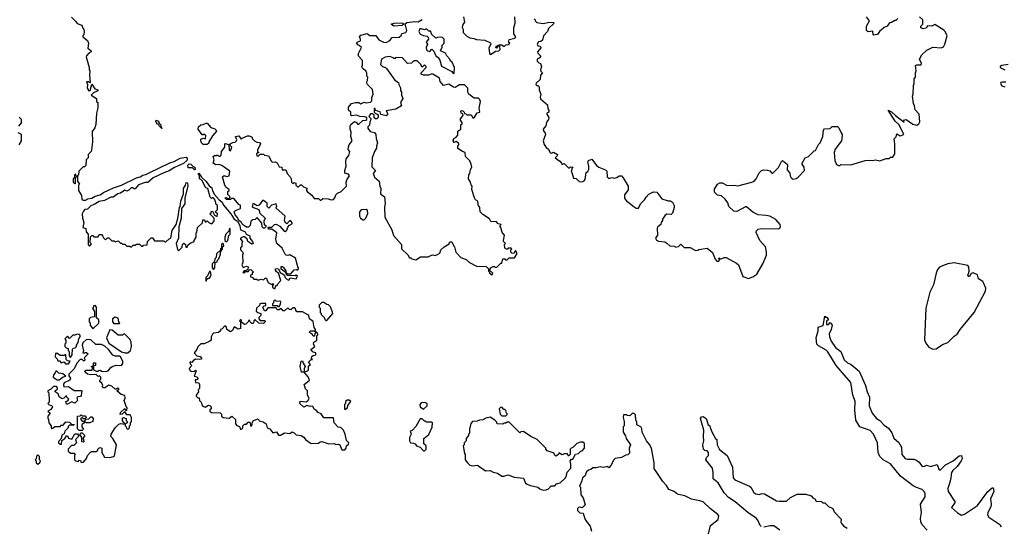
# Model space of a CAD drawing. Extents: x 2528705 to 2678277, y 911730 to 1023331.
# Tile 204 of 241: x 2617234 to 2626530, y 947497 to 952277. Entities that reach past the tile are written whole.
import ezdxf

# ---------------------------------------------------------------- set-up
doc = ezdxf.new("R2010")
doc.units = 0

msp = doc.modelspace()

# ---------------------------------------------------------------- linework, layer by layer
at = {"layer": '0CON20XD'}
for points in [[(2617721.7, 952301.7), (2617765, 952260), (2617775, 952240), (2617820, 952225), (2617828.3, 952198.3), (2617840, 952185), (2617842.5, 952165), (2617840, 952135), (2617830, 952125), (2617830, 952115), (2617875, 952080), (2617882.5, 952055), (2617878.3, 952008.3), (2617910, 951985), (2617910, 951975), (2617885, 951960), (2617863, 951937), (2617860, 951925), (2617867.5, 951905), (2617890, 951825), (2617890, 951805), (2617897.5, 951795), (2617892.5, 951755), (2617900, 951685), (2617895, 951680), (2617885, 951690), (2617865, 951690), (2617872.5, 951665), (2617870.7, 951630.7), (2617885, 951607.5), (2617899.3, 951610.7), (2617915, 951670), (2617943.6, 951623.6), (2617970, 951615), (2617970, 951605), (2617931.7, 951588.3), (2617910, 951565), (2617960, 951535), (2617960, 951505), (2617970, 951495), (2617972.5, 951445), (2617957.5, 951395), (2617951.7, 951288.3), (2617941.7, 951258.3), (2617918.3, 951221.7), (2617922.5, 951125), (2617911.7, 951048.3), (2617907.5, 951035), (2617880, 951005), (2617880, 950975), (2617860, 950955), (2617857, 950903), (2617845, 950890), (2617831.7, 950888.3), (2617791.7, 950848.3), (2617790, 950815), (2617780, 950805), (2617780, 950755), (2617797.5, 950725), (2617790, 950715), (2617790, 950665), (2617817, 950617), (2617821.7, 950581.7), (2617833.6, 950573.6), (2617855, 950573.8), (2617873.8, 950586.2), (2617915, 950594), (2617945, 950610.8), (2617995, 950626.2), (2618024.2, 950645.8), (2618119.7, 950690.3), (2618195, 950716.7), (2618335, 950786.7), (2618372.5, 950795), (2618395, 950810), (2618425, 950816.7), (2618456.8, 950833.2), (2618652.3, 950927.7), (2618690.7, 950939.3), (2618748.8, 950971.2), (2618805, 950980), (2618815, 950972.5), (2618815, 950952.5), (2618778.8, 950921.2), (2618695, 950883.3), (2618645, 950850), (2618595, 950833.3), (2618493.9, 950786.1), (2618445, 950740), (2618418.3, 950741.7), (2618355, 950720), (2618325, 950680), (2618315, 950680), (2618305, 950690), (2618285, 950690), (2618265, 950670), (2618245, 950660), (2618225, 950667.5), (2618185, 950640), (2618160, 950635), (2618115, 950602.5), (2618095, 950602.5), (2618035, 950572.5), (2617985, 950562.5), (2617937, 950533), (2617905, 950522.5), (2617875, 950490), (2617850, 950485), (2617835, 950470), (2617823.3, 950445), (2617827.5, 950405), (2617840, 950365), (2617830, 950315), (2617858.3, 950308.3), (2617860, 950275), (2617880, 950255), (2617880, 950155), (2617891.7, 950141.7), (2617910, 950155), (2617910, 950165), (2617900, 950175), (2617901.7, 950228.3), (2617915, 950240), (2617925, 950240), (2617935, 950230), (2617975, 950230), (2617985, 950250), (2618005, 950250), (2618020, 950235), (2618021.7, 950221.7), (2618045, 950200), (2618061.7, 950218.3), (2618075, 950220), (2618105, 950190), (2618125, 950190), (2618135, 950180), (2618165, 950190), (2618185, 950170), (2618195, 950170), (2618205, 950160), (2618225, 950160), (2618245, 950140), (2618275, 950140), (2618285, 950130), (2618305, 950150), (2618325, 950150), (2618335, 950160), (2618365, 950160), (2618385, 950140), (2618395, 950140), (2618401.7, 950148.3), (2618438.3, 950151.7), (2618440, 950185), (2618475, 950220), (2618488.3, 950218.3), (2618505, 950190), (2618595, 950190), (2618605, 950180), (2618615, 950180), (2618645, 950210), (2618660, 950215), (2618673, 950287), (2618710, 950345), (2618727, 950403), (2618742.5, 950505), (2618750, 950515), (2618753.6, 950566.4), (2618780, 950635), (2618780, 950685), (2618800, 950715), (2618805, 950740), (2618817, 950737), (2618820, 950705), (2618792.5, 950595), (2618791.7, 950538.3), (2618760, 950495), (2618756.7, 950405), (2618736.4, 950323.6), (2618733.6, 950216.4), (2618711.2, 950165), (2618725, 950110), (2618735, 950100), (2618748.3, 950111.7), (2618768.3, 950131.7), (2618770, 950155), (2618785, 950170), (2618800, 950155), (2618801.7, 950131.7), (2618815, 950130), (2618821.7, 950148.3), (2618841.7, 950168.3), (2618880, 950185), (2618880, 950195), (2618900, 950225), (2618900, 950265), (2618907, 950273), (2618913, 950317), (2618958.3, 950361.7), (2618961.7, 950388.3), (2618978.3, 950388.3), (2618985, 950370), (2618995, 950370), (2619005, 950380), (2619021.7, 950361.7), (2619048.3, 950351.7), (2619070, 950375), (2619070, 950405), (2619030, 950445), (2619040, 950455), (2619041.7, 950468.3), (2619055, 950470), (2619071.7, 950431.7), (2619098.3, 950421.7), (2619100, 950445), (2619080, 950465), (2619100, 950485), (2619100, 950525), (2619090, 950535), (2619080, 950575), (2619068.3, 950588.3), (2619055, 950600), (2619045, 950590), (2619031.7, 950601.7), (2619010, 950685), (2618991.7, 950691.7), (2618975, 950720)], [(2618975, 950720), (2618960, 950755), (2618945, 950770), (2618930, 950775), (2618930, 950805), (2618920, 950825), (2618925, 950830), (2618950.7, 950790.7), (2618995, 950750), (2619021.2, 950711.2), (2619049.3, 950689.3), (2619053.3, 950665), (2619071.2, 950631.2), (2619117, 950577), (2619146.1, 950556.1), (2619156.4, 950526.4), (2619226.1, 950446.1), (2619260, 950395), (2619290, 950375), (2619311.2, 950335), (2619317.5, 950295), (2619358.3, 950278.3), (2619373.3, 950253.3), (2619407.5, 950237.5), (2619407.5, 950215), (2619432.5, 950185), (2619437, 950163), (2619425, 950160), (2619387.5, 950185), (2619380, 950205), (2619357, 950227), (2619345, 950227.5), (2619320, 950215), (2619320, 950205), (2619337.5, 950185), (2619330, 950165), (2619330, 950135), (2619320, 950125), (2619320, 950105), (2619338.3, 950088.3), (2619342.5, 950075), (2619337.5, 950055), (2619340, 949985), (2619332.5, 949965), (2619345, 949940), (2619375, 949952.5), (2619390, 949945), (2619388.3, 949921.7), (2619375, 949910), (2619351.7, 949908.3), (2619341.7, 949891.7), (2619355, 949890), (2619365, 949900), (2619395, 949900), (2619401.7, 949918.3), (2619415, 949920), (2619440, 949895), (2619430, 949885), (2619428.3, 949871.7), (2619411.7, 949868.3), (2619411.7, 949851.7), (2619428.3, 949848.3), (2619445, 949830), (2619471.7, 949828.3), (2619485, 949820), (2619515, 949827.5), (2619537, 949823), (2619551.7, 949838.3), (2619565, 949840), (2619570, 949815), (2619583.6, 949793.6), (2619615, 949780), (2619628.3, 949788.3), (2619630, 949775), (2619620, 949765), (2619620, 949755), (2619635, 949740), (2619645, 949740), (2619651.7, 949768.3), (2619665, 949770), (2619670, 949785), (2619700, 949815), (2619677.5, 949885), (2619657, 949897), (2619647.5, 949915), (2619650, 949925), (2619665, 949930), (2619676.7, 949926.7), (2619693.3, 949893.3), (2619730, 949870), (2619740, 949845), (2619760, 949825), (2619775, 949820), (2619788.3, 949841.7), (2619845, 949832.5), (2619857, 949857), (2619845, 949867.5), (2619835, 949860), (2619763, 949863), (2619750, 949875), (2619750, 949890), (2619703.3, 949923.3), (2619701.7, 949948.3), (2619715, 949950), (2619725, 949940), (2619746.7, 949906.7), (2619750, 949890), (2619765, 949880), (2619795, 949880), (2619825, 949917.5), (2619845, 949920), (2619857, 949913), (2619867.5, 949925), (2619867.5, 949935), (2619860, 949945), (2619838.3, 950028.3), (2619785, 950060), (2619765, 950052.5), (2619750, 950055), (2619740, 950065), (2619713, 950123), (2619660, 950165), (2619652.5, 950205), (2619660, 950265), (2619615, 950300), (2619581.7, 950301.7), (2619580, 950315), (2619585, 950320), (2619615, 950320), (2619640, 950345), (2619655, 950347.5), (2619688.3, 950328.3), (2619730.7, 950280.7), (2619741.7, 950278.3), (2619755, 950290), (2619765, 950320), (2619781.7, 950338.3), (2619810, 950355), (2619795, 950380), (2619781.7, 950378.3), (2619755, 950350), (2619740, 950365), (2619732.5, 950385), (2619740, 950425), (2619651.7, 950501.7), (2619660, 950515), (2619655, 950540), (2619611.7, 950528.3), (2619585, 950500), (2619570, 950515), (2619570, 950545), (2619535, 950570), (2619525, 950570), (2619493.6, 950526.4), (2619475, 950522.5), (2619445, 950540), (2619435, 950540), (2619430, 950515), (2619440, 950505), (2619490, 950485), (2619501.7, 950451.7), (2619550, 950405), (2619540, 950375), (2619541.7, 950341.7), (2619558.3, 950338.3), (2619558.3, 950321.7), (2619545, 950310), (2619535, 950310), (2619521.7, 950321.7), (2619518.3, 950358.3), (2619475, 950410), (2619457, 950393), (2619435, 950387.5), (2619417.5, 950375), (2619410, 950335), (2619395, 950320), (2619375, 950320), (2619337.5, 950345), (2619327.5, 950365), (2619301.7, 950381.7), (2619290.7, 950410.7), (2619266.7, 950435), (2619260, 950465), (2619271.7, 950478.3), (2619320, 950495), (2619318.3, 950528.3), (2619305, 950530), (2619255, 950590), (2619235, 950590), (2619225, 950580), (2619185, 950580), (2619170, 950595), (2619185, 950600), (2619195, 950590), (2619215, 950590), (2619220, 950605), (2619198.3, 950628.3), (2619200, 950655), (2619210, 950665), (2619210, 950675), (2619183.6, 950693.6), (2619170, 950715), (2619147.5, 950795), (2619165, 950807.5), (2619185, 950797.5), (2619210, 950805), (2619217, 950847), (2619141.7, 950901.7), (2619115, 950910), (2619085, 950907.5), (2619060, 950925), (2619070, 950955), (2619060, 950985), (2619075, 951000), (2619085, 950990), (2619095, 951000), (2619105, 951000), (2619115, 950990), (2619125, 950990), (2619135, 951000), (2619140, 951035), (2619170, 951075), (2619170, 951105), (2619175, 951110), (2619208.3, 951098.3), (2619210, 951045), (2619225, 951040), (2619237.5, 951075), (2619221.7, 951091.7), (2619220, 951105), (2619245, 951120), (2619267, 951123), (2619280, 951135), (2619282.5, 951145), (2619270, 951175), (2619301.7, 951181.7), (2619325, 951150), (2619335, 951160), (2619385, 951182.5), (2619401.7, 951181.7), (2619428.3, 951168.3), (2619430, 951155), (2619450, 951135), (2619473, 951123), (2619498.8, 951118.8), (2619507.5, 951105), (2619480, 951045), (2619480, 951035), (2619490, 951025), (2619470, 951015), (2619471.7, 950991.7), (2619485, 950990), (2619505, 951010), (2619535, 951010), (2619545, 951000), (2619581.7, 950991.7), (2619610.7, 950940.7), (2619625, 950932.5), (2619645, 950937.5), (2619665, 950927.5), (2619685, 950890), (2619710, 950885), (2619711.7, 950861.7), (2619745, 950860), (2619750, 950855), (2619757.5, 950825), (2619787.5, 950795), (2619796.7, 950776.7), (2619800, 950745), (2619811.7, 950731.7), (2619825, 950740), (2619840, 950735), (2619840, 950715), (2619855, 950700), (2619865, 950700), (2619885, 950720), (2619895, 950720), (2619911.7, 950701.7), (2619946.2, 950686.2), (2619942.5, 950665), (2619947.5, 950655), (2619993, 950623), (2620015, 950590), (2620055, 950590), (2620075, 950570), (2620095, 950590), (2620145, 950587.5), (2620175, 950577.5), (2620195, 950580), (2620210, 950595), (2620220, 950625), (2620235, 950640), (2620270, 950655), (2620320, 950705), (2620317.5, 950745), (2620322.5, 950765), (2620347.5, 950805), (2620338.3, 950818.3), (2620305, 950830), (2620302.5, 950855), (2620316.7, 950895), (2620312.5, 950935), (2620317.5, 950965), (2620340, 950995), (2620350, 951035), (2620333.6, 951053.6), (2620338.3, 951078.3), (2620343.9, 951096.1), (2620372.5, 951135), (2620360, 951175), (2620363.3, 951215), (2620353.3, 951245), (2620352.5, 951275), (2620360.7, 951289.3), (2620395, 951317.5), (2620416.4, 951306.4), (2620423, 951293), (2620435, 951292.5), (2620473, 951327), (2620501.7, 951328.3), (2620510, 951335), (2620510, 951355), (2620491.7, 951361.7), (2620445, 951362.5), (2620415, 951377.5), (2620365, 951370), (2620360, 951375), (2620360, 951405), (2620337.5, 951425), (2620338.3, 951451.7), (2620365, 951487.5), (2620405, 951497.5), (2620437, 951497), (2620455, 951482.5), (2620485, 951500), (2620505, 951492.5), (2620545, 951500), (2620557.5, 951512.5), (2620558.3, 951541.7), (2620570, 951575), (2620565, 951620), (2620517.5, 951665), (2620507.5, 951685), (2620517.5, 951705), (2620520, 951735), (2620510, 951745), (2620510, 951775), (2620498.3, 951798.3), (2620473.6, 951813.6), (2620463, 951833), (2620471.7, 951848.3), (2620471.7, 951891.7), (2620435, 951930), (2620428.3, 951951.7), (2620460, 952015), (2620440, 952035), (2620425, 952040), (2620417.5, 952055), (2620420, 952065), (2620451.7, 952078.3), (2620452.5, 952095), (2620443.3, 952115), (2620455, 952130), (2620515, 952147.5), (2620538.3, 952128.3), (2620597, 952127), (2620625, 952087.5), (2620670, 952065), (2620695, 952062.5), (2620729.3, 952080.7), (2620751.7, 952108.3), (2620816.4, 952113.6), (2620838.3, 952131.7), (2620841.7, 952148.3), (2620880, 952155), (2620887.5, 952175), (2620877.5, 952225), (2620870, 952235), (2620889.1, 952250.9), (2620965, 952261.4), (2620995, 952256), (2621035, 952278.8)], [(2621422.5, 952305), (2621432.5, 952255), (2621418.3, 952231.7), (2621412.5, 952205), (2621420, 952185), (2621420, 952155), (2621455, 952122.5), (2621485, 952106.7), (2621521.2, 952101.2), (2621545, 952090), (2621625, 952084), (2621679.3, 952059.3), (2621682.5, 952045), (2621663, 952013), (2621668.3, 951958.3), (2621675, 951950), (2621685, 951952.5), (2621725, 951980), (2621757, 951983), (2621770, 951995), (2621768.3, 952028.3), (2621750, 952030), (2621735, 952010), (2621730, 952015), (2621735, 952030), (2621750, 952030), (2621755, 952040), (2621785, 952040), (2621807, 952023), (2621825, 952040), (2621847, 952043), (2621860, 952055), (2621850, 952065), (2621855, 952090), (2621907, 952103), (2621918.3, 952111.7), (2621900, 952145), (2621900, 952205), (2621912.5, 952245), (2621907.5, 952305)], [(2622090, 952285), (2622100, 952275), (2622100, 952265), (2622115, 952250), (2622175, 952240), (2622235, 952252.5), (2622275, 952250), (2622280, 952245), (2622227.5, 952195), (2622217.5, 952165), (2622180, 952125), (2622170, 952085), (2622155, 952070), (2622131.7, 952068.3), (2622120, 952045), (2622125, 952030), (2622145, 952027.5), (2622156.7, 952015), (2622122.5, 951975), (2622125, 951960), (2622150, 951935), (2622150, 951925), (2622135, 951910), (2622120, 951905), (2622120, 951885), (2622135, 951870), (2622150, 951865), (2622160, 951835), (2622150, 951805), (2622153, 951793), (2622170, 951775), (2622150, 951755), (2622147, 951713), (2622110.7, 951679.3), (2622107.5, 951665), (2622115, 951657.5), (2622127, 951657), (2622137.5, 951645), (2622137.5, 951615), (2622152.5, 951575), (2622147.5, 951545), (2622151.7, 951531.7), (2622216.7, 951475), (2622220, 951435), (2622230, 951425), (2622230, 951405), (2622210, 951395), (2622210, 951385), (2622220.7, 951370.7)], [(2622220.7, 951370.7), (2622230, 951355), (2622227.5, 951335), (2622208.3, 951311.7), (2622202.5, 951275), (2622177.5, 951245), (2622178.3, 951228.3), (2622196.2, 951206.2), (2622197.5, 951195), (2622176.7, 951135), (2622185, 951100), (2622205, 951070), (2622226.7, 951056.7), (2622240.7, 951020.7), (2622255, 951017.5), (2622275, 951027.5), (2622310, 951005), (2622308.3, 950991.7), (2622290, 950975), (2622333, 950943), (2622350, 950925), (2622351.7, 950911.7), (2622375, 950920), (2622415, 950880), (2622425, 950880), (2622435, 950890), (2622460, 950885), (2622450, 950875), (2622440, 950845), (2622447, 950837), (2622461.7, 950781.7), (2622488.3, 950778.3), (2622515, 950750), (2622545, 950747.5), (2622563, 950757), (2622571.7, 950768.3), (2622582.5, 950835), (2622596.4, 950843.6), (2622606.2, 950865), (2622607.5, 950895), (2622597.5, 950935), (2622605, 950947.5), (2622635, 950960), (2622680.7, 950900.7), (2622700, 950885), (2622765, 950860), (2622778.3, 950848.3), (2622780, 950795), (2622795, 950780), (2622825, 950787.5), (2622845, 950782.5), (2622871.7, 950788.3), (2622895, 950802.5), (2622915, 950802.5), (2622932.5, 950785), (2622977.5, 950705), (2622977, 950673), (2622942.5, 950625), (2622943, 950593), (2622965, 950562.5), (2622975, 950560), (2623035, 950510), (2623055, 950500), (2623075, 950500), (2623095, 950540), (2623133, 950577), (2623147, 950603), (2623175, 950632.5), (2623217, 950653), (2623249.3, 950649.3), (2623295, 950587.5), (2623355, 950567.5), (2623377, 950567), (2623396.4, 950556.4), (2623412.5, 950525), (2623412.5, 950505), (2623397, 950453), (2623385, 950440), (2623345, 950443.3), (2623327, 950433), (2623302.5, 950395), (2623301.7, 950381.7), (2623290, 950365), (2623287.5, 950345), (2623257, 950323), (2623250.7, 950309.3), (2623256.7, 950245), (2623237.5, 950215), (2623247, 950197), (2623265, 950187.5), (2623325, 950180), (2623345, 950170), (2623373, 950143), (2623415, 950140), (2623425, 950132.5), (2623455, 950137.5), (2623475, 950160), (2623508.3, 950128.3), (2623565, 950127.5), (2623615, 950100), (2623637, 950103), (2623645, 950110), (2623725, 950120), (2623775, 950080), (2623798.3, 950018.3), (2623815, 950000), (2623835, 950000), (2623840, 950015), (2623830, 950025), (2623835, 950030), (2623840, 950020), (2623855, 950020), (2623885, 950032.5), (2623905, 950032.5), (2624000.7, 949980.7), (2624020, 949965), (2624062.5, 949855), (2624115, 949836.7), (2624155, 949851.2), (2624193.3, 949875), (2624251.2, 949975), (2624286, 950055), (2624285.8, 950085), (2624273.9, 950133.9), (2624221.2, 950195), (2624188.3, 950268.3), (2624190, 950285), (2624205, 950300), (2624235, 950307.5), (2624396.4, 950303.6), (2624409.3, 950310.7), (2624417.5, 950325), (2624412.5, 950345), (2624372.3, 950392.3), (2624315, 950423.3), (2624278.8, 950431.2), (2624205, 950436.7), (2624155, 950460), (2624095, 950512.5), (2624085, 950512.5), (2624005, 950467.5), (2623975, 950470), (2623930, 950515), (2623918.3, 950548.3), (2623895, 950582.5), (2623860, 950615), (2623821.7, 950621.7), (2623795, 950650), (2623793, 950677), (2623822.5, 950725), (2623845, 950737.5), (2623865, 950737.5), (2623913.6, 950713.6), (2623975, 950716), (2624015, 950708.8), (2624145, 950743.8), (2624167.5, 950755), (2624187.5, 950775), (2624216.4, 950833.6), (2624236.4, 950853.6), (2624255, 950860), (2624295, 950857.5), (2624315, 950850), (2624335, 950830), (2624345, 950830), (2624398.3, 950881.7), (2624425, 950940), (2624435, 950950), (2624481.7, 950911.7), (2624480.7, 950860.7), (2624505, 950830), (2624506.7, 950805), (2624516.7, 950785), (2624535, 950773.3), (2624565, 950780), (2624585, 950792.5), (2624642.5, 950855), (2624640, 950885), (2624620, 950915), (2624620, 950925), (2624650, 950975), (2624680, 950985), (2624735, 951040), (2624747, 951043), (2624775, 951100), (2624790, 951115), (2624817.5, 951175), (2624822.5, 951235), (2624831.7, 951248.3), (2624885, 951250), (2624905, 951270), (2624955, 951270), (2624968.3, 951258.3), (2624988.3, 951208.3), (2625000, 951195), (2624997, 951153), (2624993.3, 951135), (2624933.8, 951055), (2624923.3, 951025), (2624928.3, 950948.3), (2624945, 950910), (2624963, 950903), (2624977, 950903), (2624985, 950910), (2625081.7, 950908.3), (2625215, 950950), (2625265, 950953.3), (2625285, 950948.8), (2625315, 950956.2), (2625355, 950946.7), (2625413.6, 950966.4), (2625441.7, 950968.3), (2625455, 950980), (2625478.3, 950981.7), (2625497.5, 951012.5), (2625496.7, 951105), (2625488.3, 951151.7), (2625508.3, 951171.7), (2625515, 951200), (2625545, 951180), (2625580, 951195), (2625536, 951285), (2625500.5, 951320.5), (2625432.5, 951425), (2625465, 951408.8), (2625501.9, 951371.9), (2625585, 951310), (2625581.7, 951321.7), (2625587, 951333), (2625604, 951336), (2625665, 951290), (2625705, 951282.5), (2625722.5, 951295), (2625732.5, 951315), (2625726.4, 951386.4), (2625688.3, 951428.3), (2625682.5, 951465), (2625672.5, 951485), (2625663.3, 951555), (2625670, 951575), (2625672.5, 951655), (2625680, 951675), (2625680, 951725), (2625690, 951735), (2625690, 951775), (2625697.5, 951795), (2625692.5, 951845), (2625705, 951852.5), (2625745, 951850), (2625747, 951867), (2625735, 951890), (2625730, 951905), (2625752.5, 951945), (2625799.3, 951990.7), (2625855, 952017.5), (2625935, 952012.5), (2625955, 952022.5), (2625967.5, 952045), (2625990, 952125), (2625972.5, 952165), (2625959.5, 952179.5), (2625875, 952232.5), (2625845, 952217.5), (2625805, 952220), (2625791.7, 952198.3), (2625762.5, 952192.5), (2625741.7, 952201.7), (2625743, 952217), (2625760, 952235), (2625760, 952275), (2625730, 952305)], [(2625523, 952287), (2625505, 952270), (2625495, 952270), (2625465, 952250), (2625445, 952247.5), (2625423, 952217), (2625395, 952202.5), (2625350, 952165), (2625331.7, 952138.3), (2625295, 952130), (2625290, 952135), (2625288.3, 952168.3), (2625245, 952162.5), (2625230, 952175), (2625230, 952215), (2625257.5, 952265), (2625230, 952305)], [(2620765, 952217.5), (2620740, 952235), (2620770, 952245), (2620835, 952248.6), (2620850, 952245), (2620860, 952235), (2620845, 952222.5), (2620765, 952217.5)], [(2621325, 951770), (2621335, 951772.5), (2621337.5, 951825), (2621316.1, 951876.1), (2621300, 951885), (2621293.3, 951905), (2621266.4, 951936.4), (2621255, 951960), (2621207.5, 951985), (2621221.7, 952018.3), (2621222.5, 952037.5), (2621240, 952055), (2621240, 952095), (2621225, 952110), (2621205, 952112.5), (2621175, 952110), (2621163, 952103), (2621121.7, 952141.7), (2621115, 952170), (2621095, 952170), (2621075, 952190), (2621055, 952182.5), (2621025, 952192.5), (2621010, 952190), (2621003, 952167), (2621015, 952140), (2621045, 952127.5), (2621081.7, 952121.7), (2621091.7, 952111.7), (2621092.5, 952095), (2621072.5, 952065), (2621082.5, 952045), (2621070, 952015), (2621073.6, 951993.6), (2621085, 951982.5), (2621105, 951977.5), (2621125, 952000), (2621145, 951980), (2621162.5, 951935), (2621185, 951920), (2621200, 951895), (2621217.5, 951837.5), (2621315, 951790), (2621325, 951770)], [(2621695, 949870), (2621700, 949885), (2621670, 949915), (2621680, 949925), (2621680, 949935), (2621705, 949950), (2621715, 949950), (2621725, 949940), (2621738.3, 949941.7), (2621775, 949980), (2621785, 949980), (2621795, 950020), (2621815, 950020), (2621821.7, 950011.7), (2621835, 950010), (2621855, 950030), (2621905, 950030), (2621927.5, 950065), (2621927, 950077), (2621915, 950100), (2621898.3, 950071.7), (2621880, 950075), (2621870, 950085), (2621870, 950105), (2621880, 950115), (2621875, 950120), (2621845, 950120), (2621835, 950110), (2621813, 950123), (2621810, 950155), (2621820, 950165), (2621803, 950183), (2621800, 950195), (2621810, 950245), (2621788.3, 950268.3), (2621777, 950317), (2621770, 950325), (2621770, 950335), (2621780, 950345), (2621751.7, 950351.7), (2621735, 950370), (2621681.7, 950371.7), (2621669.3, 950399.3), (2621605, 950440), (2621580, 950465), (2621577.5, 950505), (2621560.7, 950530.7), (2621560, 950565), (2621537, 950577), (2621527.5, 950595), (2621502.5, 950675), (2621507, 950707), (2621495, 950720), (2621490, 950745), (2621470, 950775), (2621473.3, 950815), (2621483.6, 950826.4), (2621490, 950865), (2621502.5, 950885), (2621497.5, 950915), (2621482.5, 950945), (2621442.5, 950985), (2621440, 951025), (2621413, 951033), (2621371.7, 951061.7), (2621370, 951085), (2621380, 951095), (2621378.3, 951108.3), (2621355, 951127.5), (2621335, 951120), (2621327.5, 951135), (2621333.6, 951156.4), (2621355, 951167.5), (2621371.7, 951188.3), (2621370, 951225), (2621400, 951245), (2621400, 951285), (2621410, 951295), (2621410, 951305), (2621392.5, 951335), (2621420, 951375), (2621418.3, 951388.3), (2621402.5, 951395), (2621400, 951415), (2621405, 951420), (2621417, 951417), (2621430, 951405), (2621431.7, 951391.7), (2621445, 951390), (2621455, 951380), (2621495, 951380), (2621511.7, 951351.7), (2621525, 951350), (2621551.7, 951398.3), (2621577.5, 951405), (2621573, 951443), (2621583.8, 951505), (2621576, 951526), (2621565, 951537.5), (2621525, 951537.5), (2621475, 951573.3), (2621466.2, 951595), (2621465, 951630), (2621431.7, 951661.7), (2621385, 951661.2), (2621345, 951636.7), (2621329.3, 951639.3), (2621285, 951667.5), (2621235, 951657.5), (2621202.5, 951695), (2621196.4, 951726.4), (2621135, 951762.5), (2621125, 951767.5), (2621095, 951752.5), (2621045, 951752.5), (2621025, 951762.5), (2621023, 951777), (2621070, 951825), (2621070, 951835), (2621055, 951850), (2621035, 951830), (2621018.3, 951858.3), (2620985, 951890), (2620955, 951890), (2620931.7, 951868.3), (2620895, 951862.5), (2620847, 951917), (2620785, 951920), (2620778.3, 951911.7), (2620765, 951910), (2620758.3, 951918.3), (2620729.3, 951929.3), (2620685, 951923.8), (2620650, 951905), (2620640, 951855), (2620660, 951835), (2620687.5, 951827.5), (2620698.3, 951818.3), (2620775, 951707.5), (2620810, 951685), (2620812.5, 951665), (2620827.5, 951635), (2620828.3, 951608.3), (2620840, 951595), (2620840, 951565), (2620850, 951535), (2620827.5, 951495), (2620837.5, 951465), (2620785, 951432.5), (2620693, 951417), (2620706.7, 951395), (2620705, 951380), (2620695, 951370), (2620643, 951383), (2620638.3, 951408.3), (2620591.7, 951421.7), (2620588.3, 951438.3), (2620581.7, 951438.3), (2620580, 951405), (2620591.7, 951391.7), (2620605, 951390), (2620618.3, 951378.3), (2620617, 951353), (2620607, 951343), (2620593, 951343), (2620581.7, 951351.7), (2620580, 951375), (2620568.3, 951388.3), (2620545, 951390), (2620530, 951365), (2620550, 951345), (2620550, 951335), (2620538.3, 951311.7), (2620537, 951283), (2620520, 951265), (2620520, 951255), (2620543.3, 951223.3), (2620585, 951212.5), (2620597.5, 951195), (2620600, 951155), (2620613.3, 951115), (2620602.5, 951085), (2620602.5, 951065), (2620582.5, 951035), (2620560, 950975), (2620558.3, 950888.3), (2620592.5, 950855), (2620572.5, 950825), (2620585, 950790), (2620627.5, 950755), (2620632.5, 950705), (2620642.5, 950685), (2620640, 950635), (2620677.5, 950605), (2620683.3, 950545), (2620677.5, 950505), (2620682.5, 950415), (2620746.7, 950295), (2620761.7, 950241.7), (2620837, 950157), (2620837.5, 950115), (2620899.3, 950059.3), (2620915, 950030), (2620925, 950030), (2620935, 950020), (2620975, 950012.5), (2621018.3, 950038.3), (2621091.7, 950038.3), (2621123, 950057), (2621135, 950060), (2621155, 950052.5), (2621177, 950063), (2621200, 950075), (2621210, 950105), (2621240, 950135), (2621288.3, 950161.7), (2621295, 950180), (2621315, 950180), (2621331.7, 950141.7), (2621340, 950135), (2621350, 950085), (2621400, 950035), (2621450, 950015), (2621480, 949985), (2621545, 949952.5), (2621637, 949947), (2621660, 949925), (2621660, 949905), (2621670, 949895), (2621670, 949885), (2621695, 949870)], [(2626566.1, 951853.9), (2626505, 951844.3), (2626490, 951835), (2626492, 951825), (2626533.3, 951805)], [(2626545, 951687.5), (2626511.7, 951688.3), (2626496.7, 951683.3), (2626493.3, 951675), (2626505, 951653.3), (2626533.6, 951643.6)], [(2617226.4, 951273.6), (2617250, 951305), (2617250, 951335), (2617228.3, 951358.3)], [(2618575, 951250), (2618550, 951275), (2618548.3, 951288.3), (2618530, 951295), (2618530, 951305), (2618520, 951315), (2618521.7, 951328.3), (2618545, 951320), (2618551.7, 951301.7), (2618567.5, 951285), (2618570, 951260), (2618580, 951255), (2618575, 951250)], [(2619005, 951100), (2618965, 951100), (2618950, 951115), (2618942.5, 951135), (2618945, 951150), (2618965, 951160), (2618988.3, 951151.7), (2618990, 951185), (2618975, 951200), (2618968.3, 951191.7), (2618955, 951190), (2618917.5, 951245), (2618922.5, 951265), (2618943.9, 951286.1), (2618965, 951287.5), (2618995, 951300), (2619005, 951300), (2619039.3, 951259.3), (2619075, 951247.5), (2619090, 951235), (2619092.5, 951225), (2619055, 951180), (2619020, 951125), (2619018.3, 951111.7), (2619005, 951100)], [(2617227.5, 951095), (2617250, 951135), (2617250, 951195), (2617220.7, 951210.7)], [(2618885, 950860), (2618865, 950880), (2618825, 950880), (2618820, 950905), (2618833, 950917), (2618850, 950915), (2618871.7, 950891.7), (2618887.5, 950885), (2618890, 950865), (2618885, 950860)], [(2617755, 950730), (2617760, 950735), (2617760, 950785), (2617770, 950795), (2617765, 950820), (2617750, 950815), (2617750, 950785), (2617740, 950775), (2617740, 950745), (2617755, 950730)], [(2620475, 950387.5), (2620485, 950390), (2620502.5, 950405), (2620521.7, 950448.3), (2620517, 950477), (2620505, 950487.5), (2620458.3, 950481.7), (2620442.5, 950465), (2620442.5, 950425), (2620452.5, 950405), (2620475, 950387.5)], [(2619185, 950180), (2619197.5, 950195), (2619208.3, 950241.7), (2619220, 950255), (2619220, 950305), (2619215, 950310), (2619208.3, 950281.7), (2619180, 950255), (2619170, 950225), (2619170, 950195), (2619185, 950180)], [(2619065, 949920), (2619077.5, 949935), (2619080, 949985), (2619098.3, 949991.7), (2619101.7, 950008.3), (2619115, 950020), (2619130, 950065), (2619130, 950085), (2619150, 950115), (2619150, 950135), (2619160, 950145), (2619155, 950170), (2619140, 950155), (2619140, 950125), (2619130, 950115), (2619128.3, 950101.7), (2619093, 950067), (2619090, 950035), (2619080, 950025), (2619068.3, 949991.7), (2619052.5, 949975), (2619050, 949935), (2619065, 949920)], [(2625855, 949168.8), (2625885, 949171.2), (2625945, 949213.8), (2625995, 949230), (2626055, 949290), (2626085, 949310), (2626112, 949355), (2626245.7, 949515), (2626352.5, 949715), (2626354.3, 949745), (2626334.2, 949794.2), (2626325.8, 949805.8), (2626285, 949832.5), (2626275, 949870), (2626235, 949890), (2626218.3, 949881.7), (2626200, 949855), (2626193, 949853), (2626185, 949860), (2626198.8, 949905), (2626195.8, 949945), (2626185, 949958.8), (2626055, 949983.3), (2625995, 949973.3), (2625945, 949956.2), (2625917.7, 949942.3), (2625900.3, 949919.7), (2625885.9, 949884.1), (2625860, 949775), (2625826.2, 949705), (2625788.8, 949555), (2625777, 949257), (2625787.5, 949225), (2625817, 949187), (2625855, 949168.8)], [(2618995, 949810), (2619001.7, 949828.3), (2619011.7, 949838.3), (2619025, 949840), (2619041.7, 949868.3), (2619035, 949900), (2619025, 949900), (2619008.3, 949861.7), (2618990, 949845), (2618990, 949815), (2618995, 949810)], [(2617925, 949360), (2617980, 949415), (2617980, 949445), (2617960, 949465), (2617960, 949565), (2617945, 949580), (2617931.7, 949578.3), (2617930, 949565), (2617920, 949555), (2617940, 949525), (2617940, 949475), (2617902.5, 949467.5), (2617890, 949455), (2617890, 949425), (2617900, 949415), (2617900, 949395), (2617925, 949360)], [(2620305, 948217.5), (2620317, 948233), (2620320, 948255), (2620338.3, 948271.7), (2620340, 948285), (2620318.3, 948308.3), (2620307.5, 948365), (2620290, 948405), (2620265, 948430), (2620241.7, 948431.7), (2620202.5, 948472.5), (2620195, 948520), (2620105, 948520), (2620079.3, 948559.3), (2620051.7, 948571.7), (2620033, 948593), (2620013.6, 948603.6), (2620000, 948630), (2619975, 948627.5), (2619945, 948637.5), (2619915, 948622.5), (2619880, 948655), (2619883, 948677), (2619937, 948673), (2619956.4, 948683.6), (2619967.5, 948705), (2619950, 948735), (2619950, 948775), (2619933, 948793), (2619920, 948835), (2619970, 948875), (2619958.3, 948908.3), (2619920, 948950), (2619893, 948953), (2619883.3, 949005), (2619892.5, 949055), (2619905, 949060), (2619910, 949035), (2619930, 949005), (2619918.3, 948981.7), (2619920, 948950), (2619945, 948960), (2619960, 948975), (2619961.7, 949008.3), (2619980, 949025), (2619960, 949045), (2619985, 949070), (2619998.3, 949071.7), (2619990, 949085), (2619991.7, 949098.3), (2620005, 949110), (2620030, 949115), (2620030, 949135), (2620005, 949140), (2619982.5, 949165), (2620020, 949195), (2620007.5, 949215), (2620010, 949235), (2620038.3, 949251.7), (2620040, 949295), (2620047.5, 949305), (2620045, 949320), (2620030, 949330), (2620020, 949315), (2620018.3, 949291.7), (2620005, 949290), (2619998.3, 949308.3), (2619970, 949325), (2619975, 949340), (2620015, 949340), (2620030, 949330), (2620027.5, 949355), (2620013, 949373), (2620005, 949430), (2619970, 949455), (2619962.5, 949485), (2619955, 949492.5), (2619905, 949520), (2619851.7, 949521.7), (2619840, 949535), (2619838.3, 949548.3), (2619825, 949560), (2619815, 949560), (2619795, 949540), (2619781.7, 949541.7), (2619765, 949560), (2619735, 949530), (2619721.7, 949531.7), (2619705, 949550), (2619695, 949550), (2619685, 949540), (2619665, 949540), (2619655, 949560), (2619575, 949560), (2619558.3, 949531.7), (2619545, 949530), (2619530, 949565), (2619541.7, 949578.3), (2619558.3, 949581.7), (2619558.3, 949598.3), (2619515, 949600), (2619500, 949595), (2619498.3, 949581.7), (2619470, 949555), (2619467, 949527), (2619483, 949513), (2619510, 949505), (2619510, 949485), (2619491.7, 949468.3), (2619490, 949455), (2619505, 949440), (2619548.3, 949438.3), (2619550, 949425), (2619535, 949410), (2619493, 949413), (2619455, 949450), (2619443, 949437), (2619441.7, 949418.3), (2619435, 949410), (2619425, 949410), (2619410, 949425), (2619405, 949440), (2619395, 949440), (2619390, 949425), (2619370, 949405), (2619355, 949400), (2619331.7, 949421.7), (2619325, 949450), (2619310, 949435), (2619320, 949425), (2619320, 949365), (2619295, 949357.5), (2619260, 949380), (2619242.5, 949345), (2619225, 949332.5), (2619190, 949355), (2619187, 949377), (2619171.7, 949388.3), (2619145, 949360), (2619130, 949355), (2619128.3, 949341.7), (2619110, 949325), (2619065, 949320), (2619055, 949310), (2619042.5, 949285), (2619040, 949255), (2619030, 949245), (2618975, 949217.5), (2618945, 949217.5), (2618915, 949190), (2618907.5, 949165), (2618882.5, 949135), (2618905, 949106.7), (2618939.2, 949099.2), (2618950, 949085), (2618950, 949075), (2618935, 949070), (2618895, 949073.3), (2618870, 949060), (2618858.3, 949041.7), (2618845, 949050), (2618840, 949045), (2618841.7, 949031.7), (2618860, 949015), (2618833, 948987), (2618842.5, 948965), (2618855, 948957.5), (2618885, 948960), (2618895, 948970), (2618900, 948965), (2618880, 948915), (2618907, 948907), (2618920, 948895), (2618905, 948880), (2618891.7, 948878.3), (2618893, 948853), (2618925, 948850), (2618932.5, 948835), (2618931.7, 948798.3), (2618920, 948785), (2618922.5, 948765), (2618900, 948735), (2618900, 948725), (2618915, 948710), (2618928.3, 948708.3), (2618930, 948685), (2618948.3, 948668.3), (2618953, 948643), (2618961.7, 948631.7), (2618985, 948622.5), (2619015, 948640), (2619028.3, 948638.3), (2619040, 948625), (2619040, 948605), (2619030, 948595), (2619030, 948585), (2619045, 948570), (2619127, 948567), (2619140, 948555), (2619140, 948535), (2619155, 948522.5), (2619211.7, 948518.3), (2619237, 948537), (2619270, 948505), (2619270, 948465), (2619285, 948447.5), (2619310, 948440), (2619320, 948415), (2619327, 948413), (2619340, 948425), (2619340, 948445), (2619355, 948460), (2619375, 948460), (2619391.7, 948478.3), (2619405, 948480), (2619415, 948440), (2619430, 948455), (2619430, 948475), (2619440, 948495), (2619485, 948510), (2619495, 948492.5), (2619531.7, 948481.7), (2619560, 948465), (2619570, 948425), (2619596.4, 948416.4), (2619625, 948380), (2619657, 948387), (2619678.3, 948358.3), (2619695, 948357.5), (2619735, 948380), (2619785, 948372.5), (2619805, 948387.5), (2619825, 948380), (2619845, 948360), (2619890, 948355), (2619915, 948337.5), (2619932.5, 948315), (2619985, 948277.5), (2620055, 948282.5), (2620070, 948295), (2620085, 948297.5), (2620153.9, 948273.9), (2620205, 948277.5), (2620215, 948270), (2620245, 948272.5), (2620257.5, 948265), (2620275, 948220), (2620305, 948217.5)], [(2619685, 949570), (2619697, 949593), (2619698.3, 949618.3), (2619655, 949620), (2619645, 949630), (2619631.7, 949628.3), (2619630, 949605), (2619620, 949595), (2619621.7, 949581.7), (2619665, 949580), (2619671.7, 949571.7), (2619685, 949570)], [(2620135, 949440), (2620190, 949505), (2620187, 949517), (2620167, 949567), (2620148.3, 949588.3), (2620135, 949590), (2620105, 949610), (2620085, 949610), (2620060, 949585), (2620060, 949565), (2620070, 949555), (2620070, 949515), (2620080, 949505), (2620080, 949495), (2620110, 949465), (2620115, 949450), (2620125, 949440), (2620135, 949440)], [(2618175, 949410), (2618180, 949415), (2618170, 949425), (2618165, 949460), (2618135, 949470), (2618110, 949455), (2618110, 949425), (2618121.7, 949411.7), (2618175, 949410)], [(2625799.9, 947459.9), (2625752.6, 947512.6), (2625740.4, 947540.4), (2625738.1, 947571.9), (2625746.7, 947626.7), (2625738.9, 947705), (2625783.6, 947776.4), (2625783.5, 947805), (2625773.6, 947825), (2625754.4, 947845), (2625702, 947862), (2625670, 947880), (2625551, 947971), (2625455, 948086.8), (2625385, 948124.5), (2625355, 948157.1), (2625338.2, 948195), (2625332.9, 948285), (2625295.3, 948365.3), (2625261.9, 948401.9), (2625166, 948435), (2625128.3, 948498.3), (2625116.9, 948595), (2625121.1, 948675), (2625115.7, 948695), (2625100, 948735), (2625082, 948855), (2624941.9, 949015), (2624864.4, 949144.4), (2624849.2, 949159.2), (2624775, 949198.8), (2624759.2, 949215), (2624754, 949275), (2624773, 949343), (2624773.6, 949376.4), (2624818.3, 949391.7), (2624835, 949480), (2624841.7, 949471.7), (2624855, 949470), (2624870, 949445), (2624850, 949435), (2624852.5, 949402.5), (2624868.3, 949401.7), (2624885, 949420), (2624903.3, 949395), (2624896, 949355), (2624876.4, 949313.6), (2624878.8, 949285), (2624896.2, 949245), (2624935, 949183.3), (2624985, 949146.2), (2625016.8, 949066.8), (2625050.3, 949040.3), (2625083.3, 949025), (2625160.7, 948960.7), (2625217.8, 948825), (2625235.4, 948765.4)], [(2617715, 949090), (2617730, 949115), (2617731.7, 949168.3), (2617741.7, 949178.3), (2617758.3, 949181.7), (2617770, 949195), (2617770, 949205), (2617787, 949233), (2617793, 949267), (2617808.8, 949295), (2617797.5, 949307.5), (2617775, 949310), (2617755, 949300), (2617735, 949300), (2617705, 949270), (2617685, 949290), (2617660, 949265), (2617670, 949255), (2617670, 949225), (2617660, 949215), (2617660, 949195), (2617671.7, 949181.7), (2617690, 949175), (2617690, 949155), (2617700, 949145), (2617700, 949105), (2617715, 949090)], [(2618255, 949132.5), (2618280, 949155), (2618290, 949195), (2618287.5, 949235), (2618278.3, 949258.3), (2618225, 949310), (2618215, 949310), (2618205, 949300), (2618165, 949300), (2618108.3, 949348.3), (2618085, 949350), (2618053.3, 949275), (2618073.9, 949223.9), (2618193.9, 949143.9), (2618225, 949133.3), (2618255, 949132.5)], [(2617818.3, 948098.3), (2617835, 948102.5), (2617863.6, 948136.4), (2617873.8, 948166.2), (2617903.8, 948196.2), (2617915, 948202.5), (2617955, 948202.5), (2617970, 948215), (2617970, 948225), (2617980, 948235), (2617995, 948240), (2618010, 948235), (2618010, 948195), (2618035, 948150), (2618085, 948147.5), (2618120, 948155), (2618127.5, 948162.5), (2618147.5, 948265), (2618112.5, 948325), (2618093.3, 948343.3), (2618097.5, 948365), (2618136.7, 948425), (2618169.3, 948460.7), (2618185, 948467.5), (2618230, 948460), (2618203, 948493), (2618203.3, 948516.7), (2618215, 948522.5), (2618240, 948515), (2618240, 948495), (2618250, 948485), (2618250, 948475), (2618230, 948460), (2618230, 948445), (2618240, 948435), (2618241.7, 948421.7), (2618255, 948410), (2618270, 948425), (2618270, 948445), (2618280, 948455), (2618280, 948475), (2618290, 948485), (2618290, 948525), (2618278.3, 948548.3), (2618245, 948550), (2618225, 948580), (2618200, 948555), (2618183, 948553), (2618185, 948570), (2618225, 948610), (2618231.7, 948591.7), (2618245, 948590), (2618250, 948615), (2618238.3, 948628.3), (2618220, 948685), (2618230, 948705), (2618225, 948730), (2618191.7, 948741.7), (2618150, 948775), (2618170, 948785), (2618168.3, 948798.3), (2618155, 948800), (2618148.3, 948791.7), (2618135, 948790), (2618105, 948820), (2618075, 948827.5), (2618037.5, 948802.5), (2618025, 948802.5), (2618013, 948813), (2618017.5, 948825), (2618008.8, 948848.8), (2617990, 948865), (2617990, 948875), (2618000, 948885), (2618000, 948905), (2617988.3, 948918.3), (2617975, 948910), (2617955, 948930), (2617905, 948927.5), (2617873, 948933), (2617850, 948955), (2617855, 948970), (2617918.3, 948971.7), (2617920, 948995), (2617910, 949005), (2617930, 949010), (2617930, 949035), (2617935, 949040), (2617948.3, 949038.3), (2617950, 949015), (2617930, 949010), (2617930, 948975), (2617955, 948960), (2617975, 948960), (2617981.7, 948968.3), (2617995, 948970), (2618005, 948960), (2618051.7, 948958.3), (2618070, 948965), (2618093.6, 948996.4), (2618106.4, 949003.6), (2618145, 949017.5), (2618196.4, 949013.6), (2618207, 949033), (2618208, 949055), (2618185, 949097.5), (2618175, 949103.3), (2618135, 949103.8), (2618113, 949113), (2618073.3, 949165), (2618037.3, 949197.3), (2618005, 949212), (2617954.1, 949214.1), (2617906, 949256), (2617865, 949260), (2617830.8, 949229.2), (2617823.8, 949205), (2617837.5, 949152.5), (2617830, 949135), (2617845, 949130), (2617852.5, 949137.5), (2617865, 949137.5), (2617880, 949125), (2617841.7, 949088.3), (2617850, 949075), (2617845, 949060), (2617835, 949060), (2617825, 949070), (2617805, 949070), (2617773.6, 949036.4), (2617748.3, 948981.7), (2617698.3, 948931.7), (2617698.3, 948918.3), (2617712.5, 948895), (2617707.5, 948875), (2617655, 948850), (2617647.5, 948835), (2617651.7, 948811.7), (2617695, 948817.5), (2617748.3, 948778.3), (2617815, 948780), (2617820, 948775), (2617815, 948730), (2617808.3, 948721.7), (2617782.5, 948717.5), (2617771.7, 948708.3), (2617780, 948685), (2617755, 948660), (2617725, 948672.5), (2617685, 948650), (2617675, 948650), (2617670, 948675), (2617688.3, 948681.7), (2617697, 948697), (2617680, 948715), (2617675, 948730), (2617650, 948705), (2617635, 948700), (2617605, 948720), (2617598.3, 948748.3), (2617570, 948765), (2617570, 948775), (2617590, 948795), (2617590, 948805), (2617580, 948815), (2617553, 948817), (2617528.3, 948791.7), (2617500, 948775), (2617500, 948765), (2617510, 948755), (2617512.5, 948685), (2617511.7, 948668.3), (2617500, 948655), (2617513, 948643), (2617538.3, 948638.3), (2617542.5, 948625), (2617529.3, 948600.7), (2617500, 948585), (2617520, 948565), (2617500, 948535), (2617500, 948515), (2617507, 948507), (2617510, 948475), (2617530, 948445), (2617530, 948425), (2617535, 948420), (2617547, 948423), (2617565, 948440), (2617615, 948440), (2617625, 948450), (2617645, 948452.5), (2617668.3, 948481.7), (2617705, 948480), (2617721.7, 948461.7), (2617748.3, 948458.3), (2617745, 948450), (2617705, 948450), (2617691.7, 948438.3), (2617690, 948425), (2617660, 948395), (2617655, 948370), (2617635, 948360), (2617621.7, 948318.3), (2617601.7, 948298.3), (2617600, 948285), (2617615, 948272.5), (2617628.3, 948271.7), (2617631.7, 948308.3), (2617660, 948325), (2617675, 948350), (2617685, 948350), (2617695, 948330), (2617725, 948320), (2617755, 948370), (2617778.3, 948368.3), (2617790, 948355), (2617790, 948345), (2617760, 948315), (2617770, 948285), (2617745, 948260), (2617721.7, 948258.3), (2617690, 948225), (2617690, 948205), (2617715, 948187.5), (2617747, 948187), (2617760, 948175), (2617752.5, 948167.5), (2617752.5, 948125), (2617760, 948115), (2617785, 948110), (2617795, 948120), (2617810, 948115), (2617810, 948105), (2617818.3, 948098.3)], [(2617695, 949030), (2617710, 949055), (2617685, 949060), (2617671.7, 949071.7), (2617668.3, 949118.3), (2617655, 949110), (2617615, 949110), (2617585, 949130), (2617571.7, 949128.3), (2617570, 949095), (2617588.3, 949078.3), (2617595, 949060), (2617608.3, 949058.3), (2617625, 949040), (2617655, 949050), (2617665, 949030), (2617695, 949030)], [(2617588.3, 948878.3), (2617605, 948880), (2617643, 948907), (2617670, 948915), (2617640, 948935), (2617603.6, 948943.6), (2617585, 948960), (2617575, 948960), (2617570, 948945), (2617553, 948927), (2617550, 948905), (2617588.3, 948878.3)], [(2625235.4, 948765.4), (2625255.8, 948715), (2625252.9, 948635), (2625282.9, 948565), (2625322.5, 948515), (2625356, 948496), (2625395, 948451.4), (2625435, 948422.5), (2625467.7, 948377.7), (2625487.4, 948327.4), (2625535, 948287.5), (2625559.1, 948245), (2625561.1, 948175), (2625595, 948137.8), (2625615, 948130.9), (2625675, 948131.5), (2625695, 948125.6), (2625725, 948102.9), (2625755, 948061.4), (2625775, 948063.1), (2625795, 948074.2), (2625835, 948060), (2625895, 948080), (2625912, 948035), (2625925, 948026.2), (2625975, 948077.5), (2626046, 948115), (2626105, 948162.5), (2626126.4, 948166.4), (2626130.8, 948135), (2626121.9, 948115), (2626085, 948062.9), (2626042.9, 948025), (2626031.1, 948005), (2626022.2, 947935), (2626009.6, 947890.4), (2625997.8, 947855), (2625998.5, 947825), (2626064.2, 947725), (2626032, 947675), (2626086.2, 947625), (2626125, 947603.8), (2626155, 947612), (2626275, 947692.9), (2626374.2, 947825), (2626415, 947860), (2626425, 947860), (2626430, 947825), (2626400, 947755), (2626406, 947705), (2626402.5, 947685), (2626374.2, 947625), (2626371.2, 947605), (2626385, 947583.8), (2626488.8, 947515), (2626499.3, 947490.7)], [(2620305, 948600), (2620327.5, 948615), (2620331.7, 948638.3), (2620360, 948675), (2620345, 948687.5), (2620325, 948687.5), (2620310, 948675), (2620310, 948655), (2620300, 948645), (2620300, 948605), (2620305, 948600)], [(2621045, 948602.5), (2621080, 948635), (2621080, 948655), (2621055, 948666.7), (2621025, 948662.5), (2621012.5, 948645), (2621013.6, 948623.6), (2621045, 948602.5)], [(2621825, 948540), (2621840, 948555), (2621830, 948565), (2621825, 948590), (2621815, 948600), (2621805, 948600), (2621785, 948620), (2621771.7, 948618.3), (2621760, 948605), (2621770, 948555), (2621785, 948540), (2621825, 948540)], [(2623736.4, 947425), (2623754.7, 947505.3), (2623827.2, 947562.8), (2623832.9, 947595), (2623825, 947610), (2623755, 947663.1), (2623685, 947727.5), (2623655, 947738.8), (2623575, 947752.5), (2623515, 947784.5), (2623455, 947796), (2623435.8, 947805.8), (2623412.5, 947825), (2623361.2, 947845), (2623341.7, 947881.7), (2623305, 947921.2), (2623223.9, 948043.9), (2623223.8, 948095), (2623198.8, 948235), (2623180.5, 948270.5), (2623152.5, 948305), (2623110, 948385), (2623107, 948417), (2623097.5, 948435), (2623060, 948455), (2623060, 948485), (2623050, 948495), (2623048.3, 948548.3), (2623035, 948560), (2623015, 948560), (2622995, 948540), (2622973, 948543), (2622965, 948550), (2622935, 948550), (2622930, 948525), (2622940, 948485), (2622940, 948445), (2622930, 948435), (2622930, 948385), (2622951.7, 948351.7), (2622960, 948325), (2623000, 948265), (2622987.5, 948235), (2622991.7, 948188.3), (2622975, 948170), (2622955, 948167.5), (2622915, 948146.7), (2622855, 948137.5), (2622842.5, 948125), (2622815, 948070), (2622795, 948050), (2622785, 948060), (2622745, 948052.5), (2622715, 948057.5), (2622675, 948047.5), (2622645, 948047.5), (2622627, 948033), (2622603, 948027), (2622585, 948010), (2622569.3, 947970.7), (2622547.5, 947955), (2622542.5, 947925), (2622520, 947875), (2622527.5, 947865), (2622532.5, 947795), (2622552.5, 947765), (2622571.7, 947698.3), (2622545, 947670), (2622525, 947677.5), (2622510, 947675), (2622500, 947665), (2622500, 947645), (2622523, 947623), (2622555, 947620), (2622568.3, 947568.3), (2622583.6, 947543.6), (2622618.3, 947498.3), (2622632.7, 947452.7)], [(2617825, 948400), (2617795, 948400), (2617778.3, 948418.3), (2617780, 948535), (2617805, 948540), (2617815, 948550), (2617825, 948540), (2617855, 948540), (2617860, 948525), (2617848.3, 948511.7), (2617835, 948510), (2617825, 948520), (2617811.7, 948518.3), (2617810, 948505), (2617825, 948490), (2617845, 948490), (2617861.7, 948508.3), (2617885, 948510), (2617905, 948530), (2617915, 948530), (2617927.5, 948515), (2617923, 948487), (2617895, 948472.5), (2617865, 948472.5), (2617855, 948480), (2617821.7, 948458.3), (2617820, 948435), (2617837.5, 948415), (2617825, 948400)], [(2621055, 948210), (2621070, 948225), (2621070, 948255), (2621050, 948275), (2621050, 948325), (2621097, 948363), (2621127, 948433), (2621130, 948475), (2621125, 948480), (2621075, 948480), (2621065, 948490), (2621055, 948490), (2621035, 948510), (2621015, 948510), (2620975, 948440), (2620938.3, 948401.7), (2620920, 948395), (2620930, 948365), (2620912.5, 948335), (2620912.5, 948305), (2620923.3, 948283.3), (2620953, 948283), (2620966.7, 948276.7), (2620980, 948255), (2621015, 948242.5), (2621045, 948210), (2621055, 948210)], [(2622175, 947837.5), (2622205, 947840), (2622225, 947850), (2622251.7, 947878.3), (2622285, 947880), (2622303, 947897), (2622335, 947907.5), (2622386.4, 947953.6), (2622397.5, 947975), (2622401.7, 948008.3), (2622437.5, 948045), (2622437.5, 948085), (2622430, 948115), (2622445, 948130), (2622455, 948130), (2622481.7, 948178.3), (2622510, 948185), (2622530, 948205), (2622545, 948210), (2622567.5, 948235), (2622567, 948277), (2622551.7, 948291.7), (2622528.3, 948291.7), (2622493, 948277), (2622455, 948240), (2622440, 948235), (2622430, 948225), (2622430, 948175), (2622415, 948160), (2622405, 948180), (2622375, 948180), (2622355, 948172.5), (2622325, 948190), (2622320, 948175), (2622295, 948160), (2622281.7, 948171.7), (2622278.3, 948188.3), (2622215, 948210), (2622200, 948225), (2622200, 948235), (2622120, 948315), (2622060, 948345), (2621991.7, 948391.7), (2621965, 948390), (2621955, 948380), (2621855, 948480), (2621835, 948480), (2621825, 948470), (2621805, 948470), (2621795, 948460), (2621743, 948463), (2621738.3, 948478.3), (2621718.3, 948498.3), (2621675, 948527.5), (2621635, 948517.5), (2621605, 948502.5), (2621575, 948500), (2621551.7, 948488.3), (2621510, 948485), (2621493, 948467), (2621480, 948415), (2621480, 948375), (2621470, 948365), (2621470, 948355), (2621450, 948325), (2621450, 948305), (2621430, 948285), (2621430, 948265), (2621420, 948255), (2621433, 948183), (2621440, 948175), (2621440, 948125), (2621462.5, 948095), (2621485, 948073.3), (2621505, 948067.5), (2621555, 948072.5), (2621632, 948022), (2621675, 948023.3), (2621705, 948006.7), (2621745, 947998.8), (2621785, 947971.2), (2621805, 947971.2), (2621845, 947983.8), (2621901.7, 947961.7), (2621991.7, 947951.7), (2622010, 947905), (2622025, 947893.3), (2622055, 947883.3), (2622127, 947867), (2622145, 947850), (2622175, 947837.5)], [(2624235.5, 947495.5), (2624224.2, 947505), (2624202.2, 947555), (2624186.9, 947575), (2624108.3, 947628.3), (2623988.1, 947728.1), (2623925, 947768.6), (2623885, 947814.2), (2623827.5, 947907.5), (2623782, 947945), (2623780.3, 947979.7), (2623782.5, 948005), (2623774.3, 948044.3), (2623712.5, 948125), (2623717.5, 948145), (2623737.5, 948165), (2623737.5, 948195), (2623725, 948210), (2623703, 948213), (2623690, 948225), (2623682.5, 948265), (2623693.3, 948305), (2623688.8, 948345), (2623692.5, 948405), (2623660, 948515), (2623669.3, 948530.7), (2623685, 948533.3), (2623713.6, 948513.6), (2623732.5, 948455), (2623750, 948445), (2623755, 948420), (2623773, 948383), (2623804.2, 948324.2), (2623816.7, 948315), (2623817.3, 948267.3), (2623841.8, 948221.8), (2623914.2, 948164.2), (2623961.9, 948055), (2623971.2, 947955), (2623986, 947935), (2624124.4, 947874.4), (2624135.5, 947865.5), (2624164, 947815), (2624185, 947802), (2624215, 947796.7), (2624243.9, 947806.1), (2624265, 947803.8), (2624377.7, 947737.7), (2624405, 947732.9), (2624474.2, 947735.8), (2624512.1, 947767.9), (2624575, 947800), (2624655, 947801.4), (2624706.2, 947786.2), (2624725, 947762.5), (2624740, 947755), (2624753, 947733), (2624805, 947730), (2624815, 947720), (2624835, 947720), (2624870, 947685), (2624910, 947665), (2624923.6, 947633.6), (2624990, 947565), (2624987.5, 947535), (2624992.5, 947525), (2625015, 947497.5), (2625045, 947480)], [(2617835, 948290), (2617820, 948295), (2617820, 948335), (2617800, 948365), (2617815, 948380), (2617825, 948380), (2617850, 948355), (2617830, 948325), (2617837.5, 948315), (2617840, 948295), (2617835, 948290)], [(2617405, 948082.5), (2617425, 948100), (2617430, 948115), (2617420, 948125), (2617420, 948155), (2617405, 948170), (2617391.7, 948158.3), (2617390, 948135), (2617380, 948125), (2617390, 948115), (2617390, 948095), (2617405, 948082.5)], [(2624411.2, 947461.2), (2624355, 947501.1), (2624318, 947502), (2624257.8, 947487.8)]]:
    msp.add_lwpolyline(points, dxfattribs=at)

doc.saveas('drawing.dxf')
